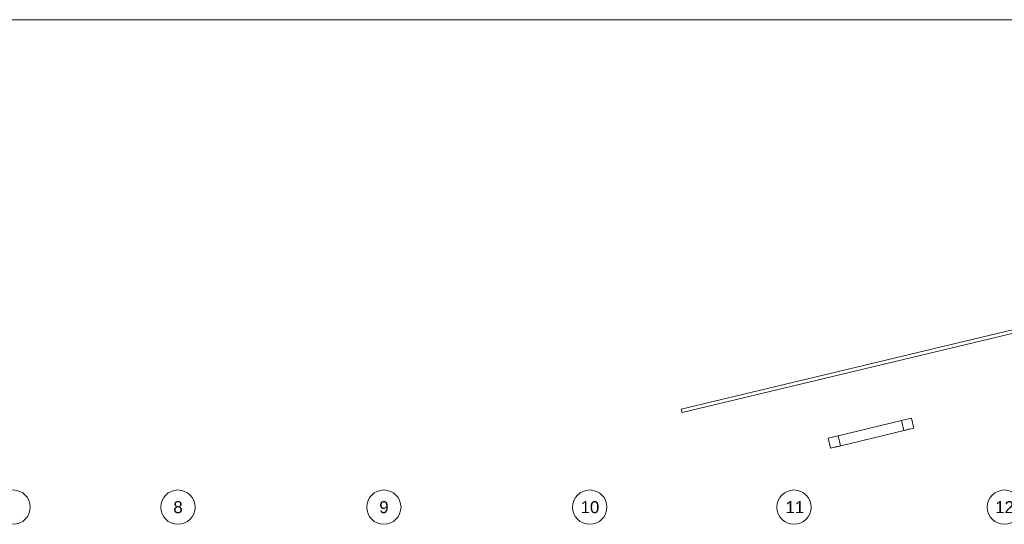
# Model space of a CAD drawing. Header units: millimetres. Extents: x -4899 to 185390, y -66936 to 47814.
# Tile 24 of 37: x 36380 to 65068, y 462 to 15164. Entities that reach past the tile are written whole.
import ezdxf

# ---------------------------------------------------------------- set-up
doc = ezdxf.new("R2010")
doc.units = ezdxf.units.MM
doc.header["$MEASUREMENT"] = 0
doc.set_wipeout_variables(frame=1)
doc.linetypes.add('Wipeout_Contour', pattern=[1000, 0, -1000])
for name, color, linetype in [('0._Rdch_1_0', 7, 'Continuous'), ('0._Rdch_1_02-01 File _ Axe.Construction', 7, 'Continuous'), ('0._Rdch_1_A-WALL-____-OTLN.Modèle IFC', 7, 'Continuous'), ('0._Rdch_1_S-BEAM-____-OTLN.Modèle IFC', 7, 'Continuous'), ('0._Rdch_1_S-COLS-____-OTLN.Modèle IFC', 7, 'Continuous')]:
    doc.layers.add(name, color=color, linetype=linetype)
doc.styles.add('STYLE_GENERE_5', font='arial.ttf')

msp = doc.modelspace()

# ---------------------------------------------------------------- wipeouts: each hides what was drawn before it
at = {"color": 254, "linetype": 'Wipeout_Contour', "lineweight": 0, "ltscale": 414708.178128}
msp.add_wipeout([(101003, 15164), (-4899, 15164), (-4899, -66936), (101000, -66936), (101003, -39236)], dxfattribs=at).dxf.layer = '0._Rdch_1_0'

# ---------------------------------------------------------------- next in the draw order: linework, layer by layer
at = {"layer": '0._Rdch_1_02-01 File _ Axe.Construction', "color": 7, "linetype": 'Continuous', "lineweight": 9}
for centre in [(36190, 962), (40990, 962), (46990, 962), (52990, 962), (58940, 962), (65070, 962)]:
    msp.add_circle(centre, 500, dxfattribs=at)
at = {"layer": '0._Rdch_1_S-BEAM-____-OTLN.Modèle IFC', "color": 7, "linetype": 'Continuous', "lineweight": 18}
for p, q in [((60230, 3039), (62074, 3486)), ((62144, 3197), (62074, 3486)), ((62145, 3194), (60300, 2748)), ((62290, 3233), (62144, 3197)), ((62291, 3230), (62145, 3194)), ((62291, 3230), (62290, 3233)), ((60229, 3039), (60230, 3039)), ((60229, 3039), (60299, 2751)), ((60299, 2751), (60154, 2715)), ((60300, 2748), (60154, 2712)), ((60154, 2715), (60154, 2712))]:
    msp.add_line(p, q, dxfattribs=at)
at = {"layer": '0._Rdch_1_S-COLS-____-OTLN.Modèle IFC', "color": 7, "linetype": 'Continuous', "lineweight": 13, "flags": 128}
for points in [[(62435, 3268), (62365, 3559), (62073, 3489), (62144, 3197)], [(60299, 2751), (60228, 3042), (59937, 2972), (60007, 2680)]]:
    msp.add_lwpolyline(points, close=True, dxfattribs=at)

# ---------------------------------------------------------------- next in the draw order: texts
at = {"layer": '0._Rdch_1_02-01 File _ Axe.Construction', "color": 7, "linetype": 'Continuous', "lineweight": 9, "char_height": 350, "attachment_point": 1, "style": 'STYLE_GENERE_5'}
for s, insert in [('\\A1;\\pt0;8', (40857, 1137)), ('\\A1;\\pt0;9', (46857, 1137)), ('\\A1;\\pt0;10', (52724, 1137)), ('\\A1;\\pt0;11', (58692, 1137)), ('\\A1;\\pt0;12', (64804, 1137))]:
    msp.add_mtext(s, dxfattribs=dict(at, insert=insert))

# ---------------------------------------------------------------- next in the draw order: wipeouts: each hides what was drawn before it
at = {"color": 254, "linetype": 'Wipeout_Contour', "lineweight": 0, "ltscale": 243288.783123}
msp.add_wipeout([(65550, 6186), (55655, 3815), (55679, 3718), (65577, 6089)], dxfattribs=at).dxf.layer = '0._Rdch_1_A-WALL-____-OTLN.Modèle IFC'

# ---------------------------------------------------------------- next in the draw order: linework, layer by layer
at = {"layer": '0._Rdch_1_0', "color": 7, "linetype": 'Continuous', "lineweight": 9, "flags": 128}
msp.add_lwpolyline([(101003, 15164), (-4899, 15164), (-4899, -66936), (101000, -66936), (101003, -39236)], close=True, dxfattribs=at)
at = {"layer": '0._Rdch_1_A-WALL-____-OTLN.Modèle IFC', "color": 7, "linetype": 'Continuous', "lineweight": 20, "flags": 128}
for points in [[(65550, 6186), (55655, 3815)], [(55679, 3718), (65577, 6089)], [(55679, 3718), (55655, 3815)]]:
    msp.add_lwpolyline(points, dxfattribs=at)

doc.saveas('drawing.dxf')
